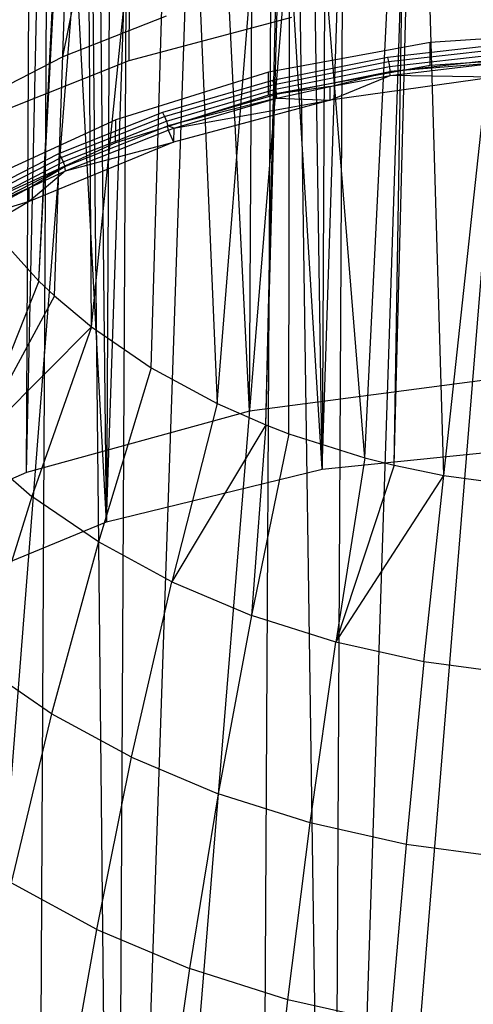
# Model space of a CAD drawing. Extents: x -3.54 to 3.54, y 0.19 to 5.65.
# Tile 5 of 62: x -2.49 to -2.22, y 0.92 to 1.52. Entities that reach past the tile are written whole.
import ezdxf

# ---------------------------------------------------------------- set-up
doc = ezdxf.new("R2010")
doc.units = 0
doc.header["$MEASUREMENT"] = 0
doc.layers.get('0').update_dxf_attribs({"color": 13, "linetype": 'CONTINUOUS'})

# ---------------------------------------------------------------- blocks, each defined once
blk = doc.blocks.new('EASY_RIGHT_PM_STL')
at = {"color": 0}
for p, q in [((-2.48962, 1.24154, 3.29256), (-2.4769, 3.60785, 5.65883)), ((-2.48962, 1.24154, 3.29256), (-2.4769, 3.60785, 5.65883)), ((-2.35433, 1.27866, 3.25472), (-2.34415, 3.1717, 5.14773)), ((-2.35433, 1.27866, 3.25472), (-2.34415, 3.1717, 5.14773)), ((-2.48962, 1.24154, 3.29256), (-2.44774, 3.14515, 5.17484)), ((-2.48962, 1.24154, 3.29256), (-2.44774, 3.14515, 5.17484)), ((-2.35433, 1.27866, 3.25472), (-2.44774, 3.14515, 5.17484)), ((-2.35433, 1.27866, 3.25472), (-2.44774, 3.14515, 5.17484)), ((-2.31037, 1.24364, 3.2895), (-2.26507, 2.63653, 4.67068)), ((-2.31037, 1.24364, 3.2895), (-2.26507, 2.63653, 4.67068)), ((-2.30292, 2.63078, 4.67663), (-2.31037, 1.24364, 3.2895)), ((-2.30292, 2.63078, 4.67663), (-2.31037, 1.24364, 3.2895)), ((-2.31037, 1.24364, 3.2895), (-2.33049, 2.62564, 4.68192)), ((-2.31037, 1.24364, 3.2895), (-2.33049, 2.62564, 4.68192)), ((-2.48426, 0.24473, 4.28936), (-2.47154, 2.61103, 6.65563)), ((-2.48426, 0.24473, 4.28936), (-2.47154, 2.61103, 6.65563)), ((-2.44105, 1.21161, 3.32223), (-2.3942, 2.61052, 4.69738)), ((-2.44105, 1.21161, 3.32223), (-2.3942, 2.61052, 4.69738)), ((-2.31037, 1.24364, 3.2895), (-2.3942, 2.61052, 4.69738)), ((-2.31037, 1.24364, 3.2895), (-2.3942, 2.61052, 4.69738)), ((-2.43359, 2.59876, 4.70936), (-2.44105, 1.21161, 3.32223)), ((-2.43359, 2.59876, 4.70936), (-2.44105, 1.21161, 3.32223)), ((-2.44105, 1.21161, 3.32223), (-2.45564, 2.59131, 4.71693)), ((-2.44105, 1.21161, 3.32223), (-2.45564, 2.59131, 4.71693)), ((-2.34857, 0.20761, 4.32575), (-2.33585, 2.57392, 6.69202)), ((-2.34857, 0.20761, 4.32575), (-2.33585, 2.57392, 6.69202)), ((-2.44105, 1.21161, 3.32223), (-2.51429, 2.56816, 4.74039)), ((-2.44105, 1.21161, 3.32223), (-2.51429, 2.56816, 4.74039)), ((-2.48205, 1.35748, 4.76342), (-2.45584, 1.88752, 5.29113)), ((-2.48205, 1.35748, 4.76342), (-2.45584, 1.88752, 5.29113)), ((-2.48205, 1.35748, 4.76342), (-2.45423, 1.88605, 5.29258)), ((-2.48205, 1.35748, 4.76342), (-2.45423, 1.88605, 5.29258)), ((-2.47257, 1.34857, 4.77228), (-2.45423, 1.88605, 5.29258)), ((-2.47257, 1.34857, 4.77228), (-2.45423, 1.88605, 5.29258)), ((-2.45013, 1.32985, 4.79088), (-2.45423, 1.88605, 5.29258)), ((-2.45013, 1.32985, 4.79088), (-2.45423, 1.88605, 5.29258)), ((-2.45013, 1.32985, 4.79088), (-2.39823, 1.84448, 5.33386)), ((-2.45013, 1.32985, 4.79088), (-2.39823, 1.84448, 5.33386)), ((-2.4139, 1.30502, 4.81552), (-2.39823, 1.84448, 5.33386)), ((-2.4139, 1.30502, 4.81552), (-2.39823, 1.84448, 5.33386)), ((-2.39823, 1.84448, 5.33386), (-2.37386, 1.28332, 4.83701)), ((-2.39823, 1.84448, 5.33386), (-2.37386, 1.28332, 4.83701)), ((-2.37386, 1.28332, 4.83701), (-2.33188, 1.8114, 5.36658)), ((-2.37386, 1.28332, 4.83701), (-2.33188, 1.8114, 5.36658)), ((-2.34439, 1.27037, 4.8498), (-2.33188, 1.8114, 5.36658)), ((-2.34439, 1.27037, 4.8498), (-2.33188, 1.8114, 5.36658)), ((-2.34439, 1.27037, 4.8498), (-2.3296, 1.81049, 5.36747)), ((-2.34439, 1.27037, 4.8498), (-2.3296, 1.81049, 5.36747)), ((-2.33054, 1.26504, 4.85505), (-2.3296, 1.81049, 5.36747)), ((-2.33054, 1.26504, 4.85505), (-2.3296, 1.81049, 5.36747)), ((-2.28453, 1.25043, 4.86941), (-2.3296, 1.81049, 5.36747)), ((-2.28453, 1.25043, 4.86941), (-2.3296, 1.81049, 5.36747)), ((-2.28453, 1.25043, 4.86941), (-2.25773, 1.78809, 5.38949)), ((-2.28453, 1.25043, 4.86941), (-2.25773, 1.78809, 5.38949)), ((-2.26671, 1.24594, 4.8738), (-2.25773, 1.78809, 5.38949)), ((-2.26671, 1.24594, 4.8738), (-2.25773, 1.78809, 5.38949)), ((-2.26671, 1.24594, 4.8738), (-2.25274, 1.78694, 5.39061)), ((-2.26671, 1.24594, 4.8738), (-2.25274, 1.78694, 5.39061)), ((-2.23646, 1.23969, 4.87989), (-2.25274, 1.78694, 5.39061)), ((-2.23646, 1.23969, 4.87989), (-2.25274, 1.78694, 5.39061)), ((-2.23646, 1.23969, 4.87989), (-2.17863, 1.77544, 5.40172)), ((-2.23646, 1.23969, 4.87989), (-2.17863, 1.77544, 5.40172)), ((-2.55619, 0.32361, 4.21086), (-2.45068, 1.66926, 5.63896)), ((-2.55619, 0.32361, 4.21086), (-2.45068, 1.66926, 5.63896)), ((-2.43601, 0.27466, 4.25917), (-2.45068, 1.66926, 5.63896)), ((-2.43601, 0.27466, 4.25917), (-2.45068, 1.66926, 5.63896)), ((-2.42856, 1.6618, 5.6463), (-2.43601, 0.27466, 4.25917)), ((-2.42856, 1.6618, 5.6463), (-2.43601, 0.27466, 4.25917)), ((-2.43601, 0.27466, 4.25917), (-2.38904, 1.65004, 5.65785)), ((-2.43601, 0.27466, 4.25917), (-2.38904, 1.65004, 5.65785)), ((-2.43601, 0.27466, 4.25917), (-2.32517, 1.63492, 5.67262)), ((-2.43601, 0.27466, 4.25917), (-2.32517, 1.63492, 5.67262)), ((-2.30499, 0.24264, 4.29049), (-2.32517, 1.63492, 5.67262)), ((-2.30499, 0.24264, 4.29049), (-2.32517, 1.63492, 5.67262)), ((-2.29753, 1.62978, 5.67762), (-2.30499, 0.24264, 4.29049)), ((-2.29753, 1.62978, 5.67762), (-2.30499, 0.24264, 4.29049)), ((-2.30499, 0.24264, 4.29049), (-2.25962, 1.62403, 5.68316)), ((-2.30499, 0.24264, 4.29049), (-2.25962, 1.62403, 5.68316)), ((-2.30499, 0.24264, 4.29049), (-2.19296, 1.61746, 5.68938)), ((-2.30499, 0.24264, 4.29049), (-2.19296, 1.61746, 5.68938)), ((-2.46757, 1.49335, 3.80343), (-2.45343, 1.56303, 3.90328)), ((-2.46757, 1.49335, 3.80343), (-2.45343, 1.56303, 3.90328)), ((-2.42716, 1.56617, 3.7304), (-2.42756, 1.491, 3.65523)), ((-2.42716, 1.56617, 3.7304), (-2.42756, 1.491, 3.65523)), ((-2.4049, 1.51808, 3.77836), (-2.46757, 1.49335, 3.80343)), ((-2.4049, 1.51808, 3.77836), (-2.46757, 1.49335, 3.80343)), ((-2.32895, 1.51722, 3.62848), (-2.42756, 1.491, 3.65523)), ((-2.32895, 1.51722, 3.62848), (-2.42756, 1.491, 3.65523)), ((-2.14386, 1.50868, 3.66387), (-2.24477, 1.50209, 3.671)), ((-2.14386, 1.50868, 3.66387), (-2.24477, 1.50209, 3.671)), ((-2.24477, 1.50209, 3.671), (-2.34282, 1.48414, 3.68948)), ((-2.24477, 1.50209, 3.671), (-2.34282, 1.48414, 3.68948)), ((-2.19933, 1.50115, 3.6717), (-2.27075, 1.49304, 3.68019)), ((-2.19933, 1.50115, 3.6717), (-2.27075, 1.49304, 3.68019)), ((-2.27009, 1.49053, 3.68185), (-2.19902, 1.4986, 3.67339)), ((-2.27009, 1.49053, 3.68185), (-2.19902, 1.4986, 3.67339)), ((-2.24484, 1.48817, 3.65708), (-2.24477, 1.50209, 3.671)), ((-2.24484, 1.48817, 3.65708), (-2.24477, 1.50209, 3.671)), ((-2.46757, 1.49335, 3.80343), (-2.52572, 1.46363, 3.83346)), ((-2.46757, 1.49335, 3.80343), (-2.52572, 1.46363, 3.83346)), ((-2.27075, 1.49304, 3.68019), (-2.34033, 1.47911, 3.69449)), ((-2.27075, 1.49304, 3.68019), (-2.34033, 1.47911, 3.69449)), ((-2.27075, 1.49304, 3.68019), (-2.27009, 1.49053, 3.68185)), ((-2.27075, 1.49304, 3.68019), (-2.27009, 1.49053, 3.68185)), ((-2.26954, 1.48756, 3.6824), (-2.19876, 1.4956, 3.67398)), ((-2.26954, 1.48756, 3.6824), (-2.19876, 1.4956, 3.67398)), ((-2.26918, 1.48458, 3.68177), (-2.19859, 1.49259, 3.67338)), ((-2.26918, 1.48458, 3.68177), (-2.19859, 1.49259, 3.67338)), ((-2.14394, 1.49476, 3.64995), (-2.24484, 1.48817, 3.65708)), ((-2.14394, 1.49476, 3.64995), (-2.24484, 1.48817, 3.65708)), ((-2.42756, 1.491, 3.65523), (-2.51929, 1.45443, 3.6923)), ((-2.42756, 1.491, 3.65523), (-2.51929, 1.45443, 3.6923)), ((-2.24484, 1.48817, 3.65708), (-2.34289, 1.47022, 3.67556)), ((-2.24484, 1.48817, 3.65708), (-2.34289, 1.47022, 3.67556)), ((-2.33933, 1.47668, 3.69607), (-2.27009, 1.49053, 3.68185)), ((-2.33933, 1.47668, 3.69607), (-2.27009, 1.49053, 3.68185)), ((-2.33849, 1.47376, 3.69657), (-2.26954, 1.48756, 3.6824)), ((-2.33849, 1.47376, 3.69657), (-2.26954, 1.48756, 3.6824)), ((-2.27009, 1.49053, 3.68185), (-2.26954, 1.48756, 3.6824)), ((-2.27009, 1.49053, 3.68185), (-2.26954, 1.48756, 3.6824)), ((-2.26954, 1.48756, 3.6824), (-2.26918, 1.48458, 3.68177)), ((-2.26954, 1.48756, 3.6824), (-2.26918, 1.48458, 3.68177)), ((-2.20602, 1.48947, 3.67228), (-2.26918, 1.48458, 3.68177)), ((-2.20602, 1.48947, 3.67228), (-2.26918, 1.48458, 3.68177)), ((-2.26906, 1.48203, 3.68005), (-2.20602, 1.48947, 3.67228)), ((-2.26906, 1.48203, 3.68005), (-2.20602, 1.48947, 3.67228)), ((-2.34282, 1.48414, 3.68948), (-2.43546, 1.45529, 3.71883)), ((-2.34282, 1.48414, 3.68948), (-2.43546, 1.45529, 3.71883)), ((-2.34289, 1.47022, 3.67556), (-2.34282, 1.48414, 3.68948)), ((-2.34289, 1.47022, 3.67556), (-2.34282, 1.48414, 3.68948)), ((-2.33794, 1.47082, 3.6959), (-2.26918, 1.48458, 3.68177)), ((-2.33794, 1.47082, 3.6959), (-2.26918, 1.48458, 3.68177)), ((-2.30554, 1.46715, 3.67843), (-2.26906, 1.48203, 3.68005)), ((-2.30554, 1.46715, 3.67843), (-2.26906, 1.48203, 3.68005)), ((-2.20607, 1.48112, 3.66392), (-2.30554, 1.46715, 3.67843)), ((-2.20607, 1.48112, 3.66392), (-2.30554, 1.46715, 3.67843)), ((-2.3055, 1.4755, 3.68678), (-2.26918, 1.48458, 3.68177)), ((-2.3055, 1.4755, 3.68678), (-2.26918, 1.48458, 3.68177)), ((-2.3055, 1.4755, 3.68678), (-2.26906, 1.48203, 3.68005)), ((-2.3055, 1.4755, 3.68678), (-2.26906, 1.48203, 3.68005)), ((-2.26906, 1.48203, 3.68005), (-2.26918, 1.48458, 3.68177)), ((-2.26906, 1.48203, 3.68005), (-2.26918, 1.48458, 3.68177)), ((-2.20607, 1.48112, 3.66392), (-2.26906, 1.48203, 3.68005)), ((-2.20607, 1.48112, 3.66392), (-2.26906, 1.48203, 3.68005)), ((-2.34033, 1.47911, 3.69449), (-2.40711, 1.45957, 3.71439)), ((-2.34033, 1.47911, 3.69449), (-2.40711, 1.45957, 3.71439)), ((-2.40579, 1.45723, 3.71588), (-2.33933, 1.47668, 3.69607)), ((-2.40579, 1.45723, 3.71588), (-2.33933, 1.47668, 3.69607)), ((-2.40468, 1.45439, 3.7163), (-2.33849, 1.47376, 3.69657)), ((-2.40468, 1.45439, 3.7163), (-2.33849, 1.47376, 3.69657)), ((-2.34033, 1.47911, 3.69449), (-2.33933, 1.47668, 3.69607)), ((-2.34033, 1.47911, 3.69449), (-2.33933, 1.47668, 3.69607)), ((-2.33933, 1.47668, 3.69607), (-2.33849, 1.47376, 3.69657)), ((-2.33933, 1.47668, 3.69607), (-2.33849, 1.47376, 3.69657)), ((-2.33849, 1.47376, 3.69657), (-2.33794, 1.47082, 3.6959)), ((-2.33849, 1.47376, 3.69657), (-2.33794, 1.47082, 3.6959)), ((-2.3055, 1.4755, 3.68678), (-2.33794, 1.47082, 3.6959)), ((-2.3055, 1.4755, 3.68678), (-2.33794, 1.47082, 3.6959)), ((-2.33775, 1.46828, 3.69417), (-2.3055, 1.4755, 3.68678)), ((-2.33775, 1.46828, 3.69417), (-2.3055, 1.4755, 3.68678)), ((-2.30554, 1.46715, 3.67843), (-2.3055, 1.4755, 3.68678)), ((-2.30554, 1.46715, 3.67843), (-2.3055, 1.4755, 3.68678)), ((-2.34289, 1.47022, 3.67556), (-2.43554, 1.44137, 3.70491)), ((-2.34289, 1.47022, 3.67556), (-2.43554, 1.44137, 3.70491)), ((-2.40394, 1.4515, 3.71557), (-2.33794, 1.47082, 3.6959)), ((-2.40394, 1.4515, 3.71557), (-2.33794, 1.47082, 3.6959)), ((-2.33775, 1.46828, 3.69417), (-2.40394, 1.4515, 3.71557)), ((-2.33775, 1.46828, 3.69417), (-2.40394, 1.4515, 3.71557)), ((-2.4003, 1.45014, 3.71265), (-2.33775, 1.46828, 3.69417)), ((-2.4003, 1.45014, 3.71265), (-2.33775, 1.46828, 3.69417)), ((-2.33775, 1.46828, 3.69417), (-2.33794, 1.47082, 3.6959)), ((-2.33775, 1.46828, 3.69417), (-2.33794, 1.47082, 3.6959)), ((-2.33775, 1.46828, 3.69417), (-2.30554, 1.46715, 3.67843)), ((-2.33775, 1.46828, 3.69417), (-2.30554, 1.46715, 3.67843)), ((-2.30554, 1.46715, 3.67843), (-2.40035, 1.44179, 3.7043)), ((-2.30554, 1.46715, 3.67843), (-2.40035, 1.44179, 3.7043)), ((-2.4003, 1.45014, 3.71265), (-2.30554, 1.46715, 3.67843)), ((-2.4003, 1.45014, 3.71265), (-2.30554, 1.46715, 3.67843)), ((-2.40711, 1.45957, 3.71439), (-2.47021, 1.43466, 3.73964)), ((-2.40711, 1.45957, 3.71439), (-2.47021, 1.43466, 3.73964)), ((-2.46859, 1.43244, 3.741), (-2.40579, 1.45723, 3.71588)), ((-2.46859, 1.43244, 3.741), (-2.40579, 1.45723, 3.71588)), ((-2.40711, 1.45957, 3.71439), (-2.40579, 1.45723, 3.71588)), ((-2.40711, 1.45957, 3.71439), (-2.40579, 1.45723, 3.71588)), ((-2.40579, 1.45723, 3.71588), (-2.40468, 1.45439, 3.7163)), ((-2.40579, 1.45723, 3.71588), (-2.40468, 1.45439, 3.7163)), ((-2.43546, 1.45529, 3.71883), (-2.52031, 1.41628, 3.75829)), ((-2.43546, 1.45529, 3.71883), (-2.52031, 1.41628, 3.75829)), ((-2.46721, 1.42971, 3.74131), (-2.40468, 1.45439, 3.7163)), ((-2.46721, 1.42971, 3.74131), (-2.40468, 1.45439, 3.7163)), ((-2.4663, 1.42689, 3.74052), (-2.40394, 1.4515, 3.71557)), ((-2.4663, 1.42689, 3.74052), (-2.40394, 1.4515, 3.71557)), ((-2.43554, 1.44137, 3.70491), (-2.43546, 1.45529, 3.71883)), ((-2.43554, 1.44137, 3.70491), (-2.43546, 1.45529, 3.71883)), ((-2.40468, 1.45439, 3.7163), (-2.40394, 1.4515, 3.71557)), ((-2.40468, 1.45439, 3.7163), (-2.40394, 1.4515, 3.71557)), ((-2.4003, 1.45014, 3.71265), (-2.40394, 1.4515, 3.71557)), ((-2.40369, 1.44899, 3.71382), (-2.40394, 1.4515, 3.71557)), ((-2.40369, 1.44899, 3.71382), (-2.4003, 1.45014, 3.71265)), ((-2.4003, 1.45014, 3.71265), (-2.40035, 1.44179, 3.7043)), ((-2.4003, 1.45014, 3.71265), (-2.40035, 1.44179, 3.7043)), ((-2.46599, 1.4244, 3.73875), (-2.40369, 1.44899, 3.71382)), ((-2.46599, 1.4244, 3.73875), (-2.40369, 1.44899, 3.71382)), ((-2.40369, 1.44899, 3.71382), (-2.40035, 1.44179, 3.7043)), ((-2.40369, 1.44899, 3.71382), (-2.40035, 1.44179, 3.7043)), ((-2.43554, 1.44137, 3.70491), (-2.52038, 1.40236, 3.74437)), ((-2.43554, 1.44137, 3.70491), (-2.52038, 1.40236, 3.74437)), ((-2.40035, 1.44179, 3.7043), (-2.4879, 1.40572, 3.74084)), ((-2.40035, 1.44179, 3.7043), (-2.4879, 1.40572, 3.74084)), ((-2.46599, 1.4244, 3.73875), (-2.40035, 1.44179, 3.7043)), ((-2.46599, 1.4244, 3.73875), (-2.40035, 1.44179, 3.7043)), ((-2.47021, 1.43466, 3.73964), (-2.52876, 1.40474, 3.76988)), ((-2.47021, 1.43466, 3.73964), (-2.52876, 1.40474, 3.76988)), ((-2.52686, 1.40266, 3.7711), (-2.46859, 1.43244, 3.741)), ((-2.52686, 1.40266, 3.7711), (-2.46859, 1.43244, 3.741)), ((-2.47021, 1.43466, 3.73964), (-2.46859, 1.43244, 3.741)), ((-2.47021, 1.43466, 3.73964), (-2.46859, 1.43244, 3.741)), ((-2.46859, 1.43244, 3.741), (-2.46721, 1.42971, 3.74131)), ((-2.46859, 1.43244, 3.741), (-2.46721, 1.42971, 3.74131)), ((-2.52524, 1.40005, 3.77129), (-2.46721, 1.42971, 3.74131)), ((-2.52524, 1.40005, 3.77129), (-2.46721, 1.42971, 3.74131)), ((-2.52417, 1.39731, 3.77041), (-2.4663, 1.42689, 3.74052)), ((-2.52417, 1.39731, 3.77041), (-2.4663, 1.42689, 3.74052)), ((-2.48785, 1.41407, 3.74919), (-2.4663, 1.42689, 3.74052)), ((-2.48785, 1.41407, 3.74919), (-2.4663, 1.42689, 3.74052)), ((-2.46721, 1.42971, 3.74131), (-2.4663, 1.42689, 3.74052)), ((-2.46721, 1.42971, 3.74131), (-2.4663, 1.42689, 3.74052)), ((-2.46599, 1.4244, 3.73875), (-2.4663, 1.42689, 3.74052)), ((-2.46599, 1.4244, 3.73875), (-2.4663, 1.42689, 3.74052)), ((-2.46599, 1.4244, 3.73875), (-2.4879, 1.40572, 3.74084)), ((-2.46599, 1.4244, 3.73875), (-2.4879, 1.40572, 3.74084)), ((-2.48785, 1.41407, 3.74919), (-2.46599, 1.4244, 3.73875)), ((-2.48785, 1.41407, 3.74919), (-2.46599, 1.4244, 3.73875)), ((-2.48785, 1.41407, 3.74919), (-2.52417, 1.39731, 3.77041)), ((-2.48785, 1.41407, 3.74919), (-2.52417, 1.39731, 3.77041)), ((-2.5238, 1.39485, 3.76861), (-2.48785, 1.41407, 3.74919)), ((-2.5238, 1.39485, 3.76861), (-2.48785, 1.41407, 3.74919)), ((-2.4879, 1.40572, 3.74084), (-2.48785, 1.41407, 3.74919)), ((-2.4879, 1.40572, 3.74084), (-2.48785, 1.41407, 3.74919)), ((-2.4879, 1.40572, 3.74084), (-2.5658, 1.35993, 3.78705)), ((-2.4879, 1.40572, 3.74084), (-2.5658, 1.35993, 3.78705)), ((-2.4879, 1.40572, 3.74084), (-2.5238, 1.39485, 3.76861)), ((-2.4879, 1.40572, 3.74084), (-2.5238, 1.39485, 3.76861)), ((-2.50924, 1.38753, 4.73352), (-2.48205, 1.35748, 4.76342)), ((-2.50924, 1.38753, 4.73352), (-2.48205, 1.35748, 4.76342)), ((-2.48205, 1.35748, 4.76342), (-2.52171, 1.25783, 4.70408)), ((-2.48205, 1.35748, 4.76342), (-2.52171, 1.25783, 4.70408)), ((-2.48205, 1.35748, 4.76342), (-2.47257, 1.34857, 4.77228)), ((-2.48205, 1.35748, 4.76342), (-2.47257, 1.34857, 4.77228)), ((-2.47257, 1.34857, 4.77228), (-2.52171, 1.25783, 4.70408)), ((-2.47257, 1.34857, 4.77228), (-2.52171, 1.25783, 4.70408)), ((-2.47257, 1.34857, 4.77228), (-2.45013, 1.32985, 4.79088)), ((-2.47257, 1.34857, 4.77228), (-2.45013, 1.32985, 4.79088)), ((-2.52171, 1.25783, 4.70408), (-2.45013, 1.32985, 4.79088)), ((-2.52171, 1.25783, 4.70408), (-2.45013, 1.32985, 4.79088)), ((-2.45013, 1.32985, 4.79088), (-2.48621, 1.22711, 4.73461)), ((-2.45013, 1.32985, 4.79088), (-2.48621, 1.22711, 4.73461)), ((-2.45013, 1.32985, 4.79088), (-2.4139, 1.30502, 4.81552)), ((-2.45013, 1.32985, 4.79088), (-2.4139, 1.30502, 4.81552)), ((-2.4139, 1.30502, 4.81552), (-2.44593, 1.19949, 4.76201)), ((-2.4139, 1.30502, 4.81552), (-2.44593, 1.19949, 4.76201)), ((-2.4139, 1.30502, 4.81552), (-2.37386, 1.28332, 4.83701)), ((-2.4139, 1.30502, 4.81552), (-2.37386, 1.28332, 4.83701)), ((-2.2116, 1.29754, 3.23507), (-2.35433, 1.27866, 3.25472)), ((-2.2116, 1.29754, 3.23507), (-2.35433, 1.27866, 3.25472)), ((-2.37386, 1.28332, 4.83701), (-2.4014, 1.17536, 4.78591)), ((-2.37386, 1.28332, 4.83701), (-2.4014, 1.17536, 4.78591)), ((-2.37386, 1.28332, 4.83701), (-2.34439, 1.27037, 4.8498)), ((-2.37386, 1.28332, 4.83701), (-2.34439, 1.27037, 4.8498)), ((-2.35433, 1.27866, 3.25472), (-2.48962, 1.24154, 3.29256)), ((-2.35433, 1.27866, 3.25472), (-2.48962, 1.24154, 3.29256)), ((-2.34439, 1.27037, 4.8498), (-2.4014, 1.17536, 4.78591)), ((-2.34439, 1.27037, 4.8498), (-2.4014, 1.17536, 4.78591)), ((-2.34439, 1.27037, 4.8498), (-2.35323, 1.15504, 4.80597)), ((-2.34439, 1.27037, 4.8498), (-2.35323, 1.15504, 4.80597)), ((-2.33054, 1.26504, 4.85505), (-2.35323, 1.15504, 4.80597)), ((-2.33054, 1.26504, 4.85505), (-2.35323, 1.15504, 4.80597)), ((-2.34439, 1.27037, 4.8498), (-2.33054, 1.26504, 4.85505)), ((-2.34439, 1.27037, 4.8498), (-2.33054, 1.26504, 4.85505)), ((-2.33054, 1.26504, 4.85505), (-2.28453, 1.25043, 4.86941)), ((-2.33054, 1.26504, 4.85505), (-2.28453, 1.25043, 4.86941)), ((-2.52171, 1.25783, 4.70408), (-2.48621, 1.22711, 4.73461)), ((-2.52171, 1.25783, 4.70408), (-2.48621, 1.22711, 4.73461)), ((-2.31037, 1.24364, 3.2895), (-2.17339, 1.25757, 3.27483)), ((-2.31037, 1.24364, 3.2895), (-2.17339, 1.25757, 3.27483)), ((-2.28453, 1.25043, 4.86941), (-2.30207, 1.13879, 4.82194)), ((-2.28453, 1.25043, 4.86941), (-2.30207, 1.13879, 4.82194)), ((-2.28453, 1.25043, 4.86941), (-2.26671, 1.24594, 4.8738)), ((-2.28453, 1.25043, 4.86941), (-2.26671, 1.24594, 4.8738)), ((-2.48962, 1.24154, 3.29256), (-2.61287, 1.18745, 3.34732)), ((-2.48962, 1.24154, 3.29256), (-2.61287, 1.18745, 3.34732)), ((-2.44105, 1.21161, 3.32223), (-2.31037, 1.24364, 3.2895)), ((-2.44105, 1.21161, 3.32223), (-2.31037, 1.24364, 3.2895)), ((-2.26671, 1.24594, 4.8738), (-2.30207, 1.13879, 4.82194)), ((-2.26671, 1.24594, 4.8738), (-2.30207, 1.13879, 4.82194)), ((-2.26671, 1.24594, 4.8738), (-2.23646, 1.23969, 4.87989)), ((-2.26671, 1.24594, 4.8738), (-2.23646, 1.23969, 4.87989)), ((-2.30207, 1.13879, 4.82194), (-2.23646, 1.23969, 4.87989)), ((-2.30207, 1.13879, 4.82194), (-2.23646, 1.23969, 4.87989)), ((-2.24861, 1.12685, 4.83359), (-2.23646, 1.23969, 4.87989)), ((-2.24861, 1.12685, 4.83359), (-2.23646, 1.23969, 4.87989)), ((-2.23646, 1.23969, 4.87989), (-2.18696, 1.23297, 4.88635)), ((-2.23646, 1.23969, 4.87989), (-2.18696, 1.23297, 4.88635)), ((-2.48621, 1.22711, 4.73461), (-2.51815, 1.12545, 4.67403)), ((-2.48621, 1.22711, 4.73461), (-2.51815, 1.12545, 4.67403)), ((-2.44593, 1.19949, 4.76201), (-2.48621, 1.22711, 4.73461)), ((-2.44593, 1.19949, 4.76201), (-2.48621, 1.22711, 4.73461)), ((-2.5607, 1.16266, 3.37183), (-2.44105, 1.21161, 3.32223)), ((-2.5607, 1.16266, 3.37183), (-2.44105, 1.21161, 3.32223)), ((-2.44593, 1.19949, 4.76201), (-2.47429, 1.09538, 4.70387)), ((-2.44593, 1.19949, 4.76201), (-2.47429, 1.09538, 4.70387)), ((-2.4014, 1.17536, 4.78591), (-2.44593, 1.19949, 4.76201)), ((-2.4014, 1.17536, 4.78591), (-2.44593, 1.19949, 4.76201)), ((-2.42579, 1.0691, 4.72989), (-2.4014, 1.17536, 4.78591)), ((-2.42579, 1.0691, 4.72989), (-2.4014, 1.17536, 4.78591)), ((-2.4014, 1.17536, 4.78591), (-2.35323, 1.15504, 4.80597)), ((-2.4014, 1.17536, 4.78591), (-2.35323, 1.15504, 4.80597)), ((-2.35323, 1.15504, 4.80597), (-2.37334, 1.04697, 4.75174)), ((-2.35323, 1.15504, 4.80597), (-2.37334, 1.04697, 4.75174)), ((-2.30207, 1.13879, 4.82194), (-2.35323, 1.15504, 4.80597)), ((-2.30207, 1.13879, 4.82194), (-2.35323, 1.15504, 4.80597)), ((-2.31763, 1.02928, 4.76913), (-2.30207, 1.13879, 4.82194)), ((-2.31763, 1.02928, 4.76913), (-2.30207, 1.13879, 4.82194)), ((-2.24861, 1.12685, 4.83359), (-2.30207, 1.13879, 4.82194)), ((-2.24861, 1.12685, 4.83359), (-2.30207, 1.13879, 4.82194)), ((-2.47429, 1.09538, 4.70387), (-2.51815, 1.12545, 4.67403)), ((-2.47429, 1.09538, 4.70387), (-2.51815, 1.12545, 4.67403)), ((-2.24861, 1.12685, 4.83359), (-2.25941, 1.01628, 4.78181)), ((-2.24861, 1.12685, 4.83359), (-2.25941, 1.01628, 4.78181)), ((-2.19358, 1.11938, 4.84077), (-2.24861, 1.12685, 4.83359)), ((-2.19358, 1.11938, 4.84077), (-2.24861, 1.12685, 4.83359)), ((-2.47429, 1.09538, 4.70387), (-2.4989, 0.99294, 4.64123)), ((-2.47429, 1.09538, 4.70387), (-2.4989, 0.99294, 4.64123)), ((-2.42579, 1.0691, 4.72989), (-2.47429, 1.09538, 4.70387)), ((-2.42579, 1.0691, 4.72989), (-2.47429, 1.09538, 4.70387)), ((-2.44698, 0.9648, 4.66909), (-2.42579, 1.0691, 4.72989)), ((-2.44698, 0.9648, 4.66909), (-2.42579, 1.0691, 4.72989)), ((-2.42579, 1.0691, 4.72989), (-2.37334, 1.04697, 4.75174)), ((-2.42579, 1.0691, 4.72989), (-2.37334, 1.04697, 4.75174)), ((-2.37334, 1.04697, 4.75174), (-2.39082, 0.94111, 4.69248)), ((-2.37334, 1.04697, 4.75174), (-2.39082, 0.94111, 4.69248)), ((-2.31763, 1.02928, 4.76913), (-2.37334, 1.04697, 4.75174)), ((-2.31763, 1.02928, 4.76913), (-2.37334, 1.04697, 4.75174)), ((-2.33116, 0.92217, 4.7111), (-2.31763, 1.02928, 4.76913)), ((-2.33116, 0.92217, 4.7111), (-2.31763, 1.02928, 4.76913)), ((-2.25941, 1.01628, 4.78181), (-2.31763, 1.02928, 4.76913)), ((-2.25941, 1.01628, 4.78181), (-2.31763, 1.02928, 4.76913)), ((-2.25941, 1.01628, 4.78181), (-2.26883, 0.90825, 4.72469)), ((-2.25941, 1.01628, 4.78181), (-2.26883, 0.90825, 4.72469)), ((-2.19948, 1.00814, 4.78963), (-2.25941, 1.01628, 4.78181)), ((-2.19948, 1.00814, 4.78963), (-2.25941, 1.01628, 4.78181)), ((-2.44698, 0.9648, 4.66909), (-2.4989, 0.99294, 4.64123)), ((-2.44698, 0.9648, 4.66909), (-2.4989, 0.99294, 4.64123)), ((-2.46491, 0.86272, 4.60365), (-2.44698, 0.9648, 4.66909)), ((-2.46491, 0.86272, 4.60365), (-2.44698, 0.9648, 4.66909)), ((-2.44698, 0.9648, 4.66909), (-2.39082, 0.94111, 4.69248)), ((-2.44698, 0.9648, 4.66909), (-2.39082, 0.94111, 4.69248)), ((-2.39082, 0.94111, 4.69248), (-2.40562, 0.8377, 4.62835)), ((-2.39082, 0.94111, 4.69248), (-2.40562, 0.8377, 4.62835)), ((-2.33116, 0.92217, 4.7111), (-2.39082, 0.94111, 4.69248)), ((-2.33116, 0.92217, 4.7111), (-2.39082, 0.94111, 4.69248)), ((-2.34264, 0.81771, 4.64801), (-2.33116, 0.92217, 4.7111)), ((-2.34264, 0.81771, 4.64801), (-2.33116, 0.92217, 4.7111)), ((-2.26883, 0.90825, 4.72469), (-2.33116, 0.92217, 4.7111)), ((-2.26883, 0.90825, 4.72469), (-2.33116, 0.92217, 4.7111))]:
    blk.add_line(p, q, dxfattribs=at)

msp = doc.modelspace()

# ---------------------------------------------------------------- block references
at = {"color": 0}
msp.add_blockref('EASY_RIGHT_PM_STL', (0, 0), dxfattribs=at)

doc.saveas('drawing.dxf')
